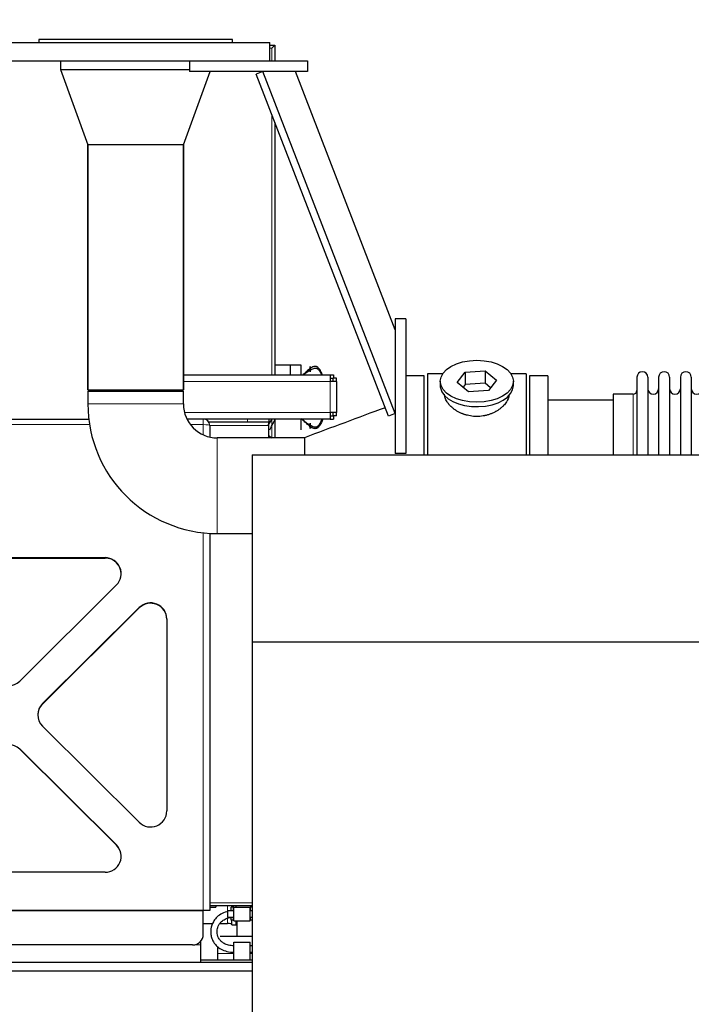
# Model space of a CAD drawing. Header units: inches. Extents: x 0 to 29700, y -16 to 21000.
# Tile 172 of 186: x 22512 to 23137, y 18195 to 19111. Entities that reach past the tile are written whole.
import ezdxf

# ---------------------------------------------------------------- set-up
doc = ezdxf.new("R2010")
doc.units = ezdxf.units.IN
doc.layers.add('254', color=7, linetype='Continuous', true_color=0xffffff)
doc.styles.add('latin_extended', font='simplex.shx')
doc.dimstyles.get("Standard").update_dxf_attribs({"dimtxt": 0.18, "dimasz": 0.18, "dimexe": 0.18, "dimexo": 0.0625, "dimgap": 0.09, "dimtad": 0, "dimtih": 1, "dimtoh": 1, "dimdec": 4, "dimzin": 0, "dimdsep": 46, "dimtxsty": 'Standard', "dimcen": 0.09, "dimadec": 0, "dimazin": 0, "dimtfac": 1, "dimtdec": 4, "dimtofl": 0, "dimtmove": 0, "dimatfit": 3, "dimfxl": 1, "dimtolj": 1, "dimtzin": 0, "dimarcsym": 0})

# ---------------------------------------------------------------- blocks, each defined once
blk = doc.blocks.new('_U5')
at = {"layer": '254', "color": 3, "linetype": 'Continuous', "lineweight": 13, "transparency": 16777216}
for p, q in [((18208.08, 16343.43), (18208.08, 19809.13)), ((28145.59, 18813.49), (28145.59, 19809.13)), ((18383.08, 19759.13), (27970.59, 19759.13))]:
    blk.add_line(p, q, dxfattribs=at)
at = {"layer": '254', "color": 3, "transparency": 16777216}
for points in [[(18383.08, 19788.3), (18383.08, 19729.97), (18208.08, 19759.13)], [(27970.59, 19729.97), (27970.59, 19788.3), (28145.59, 19759.13)]]:
    blk.add_solid(points, dxfattribs=at)
at = {"layer": 'Defpoints', "color": 0, "transparency": 16777216}
for p in [(28145.59, 19759.13), (28145.59, 18763.49), (18208.08, 16293.43)]:
    blk.add_point(p, dxfattribs=at)
at = {"layer": '254', "color": 2, "lineweight": 13, "transparency": 16777216, "insert": (22868.5, 20021.63), "char_height": 175, "attachment_point": 1, "style": 'latin_extended'}
blk.add_mtext('\\A1;9938', dxfattribs=at)

msp = doc.modelspace()

# ---------------------------------------------------------------- linework, layer by layer
at = {"layer": '254', "color": 2, "linetype": 'Continuous', "lineweight": 25}
for p, q in [((22494.584, 19089.633), (22744.584, 19089.633)), ((22529.584, 19092.633), (22529.584, 19089.633)), ((22709.584, 19092.633), (22529.584, 19092.633)), ((22709.584, 19089.633), (22709.584, 19092.633)), ((22744.584, 19072.633), (22744.584, 19089.633)), ((22744.584, 19087.133), (22749.084, 19087.133)), ((22746.284, 19084.333), (22749.084, 19087.133)), ((22749.084, 19087.133), (22749.084, 19072.633)), ((22494.584, 19072.633), (22694.588, 19072.633)), ((22549.584, 19072.633), (22549.584, 19064.633)), ((22669.584, 19072.633), (22669.584, 19062.633)), ((22694.585, 19072.633), (22779.584, 19072.633)), ((22779.584, 19072.633), (22779.584, 19062.633)), ((22549.584, 19064.633), (22575.062, 18994.633)), ((22549.584, 19064.633), (22669.584, 19064.633)), ((22549.584, 19064.633), (22669.584, 19064.633)), ((22664.106, 18994.633), (22688.856, 19062.633)), ((22779.584, 19062.633), (22669.584, 19062.633)), ((22738.054, 19062.633), (22731.728, 19060.185)), ((22861.084, 18744.691), (22738.054, 19062.633)), ((22861.083, 18822.635), (22768.215, 19062.631)), ((22854.757, 18742.243), (22731.728, 19060.185)), ((22749.084, 19015.321), (22749.084, 18780.633)), ((22619.584, 18994.633), (22575.062, 18994.633)), ((22575.134, 18766.633), (22575.134, 18994.633)), ((22575.134, 18994.633), (22575.134, 18766.633)), ((22664.106, 18994.633), (22619.584, 18994.633)), ((22664.034, 18994.633), (22664.034, 18766.633)), ((22664.034, 18766.633), (22664.034, 18994.633)), ((22871.084, 18832.633), (22861.084, 18832.633)), ((22861.084, 18832.633), (22861.084, 18707.633)), ((22871.084, 18832.633), (22871.084, 18707.633)), ((22763.584, 18789.633), (22749.084, 18789.633)), ((22763.584, 18789.633), (22763.584, 18789.833)), ((22773.584, 18789.833), (22763.584, 18789.833)), ((22763.584, 18780.633), (22763.584, 18789.633)), ((22773.584, 18780.633), (22773.584, 18789.833)), ((22664.034, 18780.633), (22800.584, 18780.633)), ((22800.584, 18780.633), (22803.582, 18780.633)), ((22800.584, 18780.633), (22800.584, 18774.633)), ((22803.534, 18774.633), (22803.534, 18777.631)), ((22803.582, 18780.633), (22803.582, 18777.633)), ((22806.584, 18774.633), (22806.584, 18777.631)), ((22888.084, 18779.633), (22871.084, 18779.633)), ((22888.084, 18706.398), (22888.084, 18779.633)), ((22905.304, 18781.633), (22891.084, 18781.633)), ((22891.084, 18781.633), (22891.084, 18706.4)), ((22918.693, 18773.693), (22926.364, 18783.333)), ((22926.364, 18783.333), (22944.756, 18784.343)), ((22926.364, 18783.333), (22926.364, 18771.865)), ((22944.756, 18784.343), (22944.756, 18772.875)), ((22944.756, 18784.343), (22955.475, 18775.712)), ((22983.084, 18781.633), (22968.864, 18781.633)), ((22983.084, 18781.633), (22983.084, 18706.4)), ((23003.084, 18779.633), (22986.084, 18779.633)), ((22986.084, 18779.633), (22986.084, 18706.388)), ((23003.084, 18779.633), (23003.084, 18706.388)), ((23086.084, 18778.533), (23086.084, 18706.392)), ((23096.284, 18778.533), (23096.284, 18706.392)), ((23106.284, 18778.533), (23106.284, 18706.392)), ((23116.484, 18778.533), (23116.484, 18706.392)), ((23126.484, 18778.533), (23126.484, 18706.392)), ((23136.684, 18778.533), (23136.684, 18706.392)), ((22806.584, 18774.633), (22800.584, 18774.633)), ((22806.584, 18774.633), (22806.584, 18745.633)), ((22903.084, 18774.703), (22903.084, 18770.607)), ((22929.413, 18765.062), (22918.693, 18773.693)), ((22926.364, 18771.865), (22924.255, 18769.215)), ((22944.756, 18772.875), (22926.364, 18771.865)), ((22949.913, 18768.722), (22944.756, 18772.875)), ((22955.475, 18775.712), (22947.804, 18766.072)), ((22971.084, 18770.607), (22971.084, 18774.703)), ((22971.084, 18770.607), (22971.084, 18770.608)), ((22575.134, 18766.633), (22664.034, 18766.633)), ((22575.134, 18765.633), (22575.134, 18753.633)), ((22575.134, 18765.633), (22619.584, 18765.633)), ((22600.584, 18766.633), (22600.584, 18765.633)), ((22619.584, 18765.633), (22664.034, 18765.633)), ((22664.034, 18753.633), (22664.034, 18765.633)), ((22947.804, 18766.072), (22929.413, 18765.062)), ((23082.584, 18762.783), (23064.084, 18762.783)), ((23064.084, 18762.783), (23064.084, 18706.39)), ((23064.09, 18757.133), (23003.084, 18757.133)), ((22806.584, 18745.633), (22800.584, 18745.633)), ((22800.584, 18745.633), (22800.584, 18739.633)), ((22803.534, 18742.635), (22803.534, 18745.633)), ((22803.582, 18742.633), (22803.582, 18739.633)), ((22806.584, 18742.635), (22806.584, 18745.633)), ((22861.084, 18744.691), (22854.757, 18742.243)), ((22397.584, 18739.633), (22575.948, 18739.633)), ((22723.584, 18736.633), (22687.78, 18736.633)), ((22688.584, 18733.633), (22688.584, 18722.866)), ((22743.584, 18736.633), (22723.584, 18736.633)), ((22743.584, 18739.633), (22743.584, 18736.633)), ((22743.584, 18733.633), (22743.584, 18736.633)), ((22743.584, 18722.083), (22743.584, 18733.633)), ((22749.084, 18739.621), (22749.084, 18722.083)), ((22773.584, 18729.433), (22773.584, 18739.633)), ((22800.584, 18739.633), (22803.582, 18739.633)), ((22776.694, 18722.083), (22695.584, 18722.083)), ((22743.584, 18724.258), (22746.124, 18722.104)), ((22746.124, 18722.104), (22746.124, 18722.083)), ((22776.694, 18722.264), (22776.694, 18706.394)), ((22728.084, 18706.395), (22728.084, 18532.425)), ((22728.084, 18706.395), (26722.584, 18706.395)), ((22871.084, 18707.633), (22861.084, 18707.633)), ((22688.584, 18633.384), (22688.584, 18282.633)), ((22695.584, 18633.183), (22728.085, 18633.183)), ((22411.01, 18610.739), (22591.158, 18610.739)), ((22411.01, 18610.349), (22591.158, 18610.349)), ((22601.764, 18585.351), (22511.691, 18496.043)), ((22532.904, 18475.011), (22622.977, 18564.318)), ((22532.904, 18474.62), (22622.977, 18563.927)), ((22648.584, 18553.802), (22648.584, 18375.187)), ((22728.084, 18532.425), (26722.584, 18532.425)), ((22728.084, 18532.425), (22728.084, 18151.685)), ((22622.977, 18364.671), (22532.904, 18453.978)), ((22511.691, 18432.945), (22601.764, 18343.638)), ((22511.691, 18432.555), (22601.764, 18343.248)), ((22591.158, 18318.249), (22411.01, 18318.249)), ((22682.584, 18282.633), (22319.584, 18282.633)), ((22682.584, 18282.241), (22682.584, 18282.633)), ((22688.584, 18282.633), (22682.584, 18282.633)), ((22728.084, 18287.133), (22688.584, 18287.133)), ((22688.584, 18285.633), (22694.084, 18285.633)), ((22694.084, 18287.133), (22694.084, 18285.633)), ((22710.584, 18285.633), (22708.584, 18285.633)), ((22708.584, 18282.383), (22708.584, 18285.633)), ((22709.084, 18285.633), (22709.084, 18287.133)), ((22711.084, 18285.633), (22710.584, 18285.633)), ((22710.584, 18282.383), (22710.584, 18285.633)), ((22711.084, 18285.633), (22726.084, 18285.633)), ((22711.084, 18273.133), (22711.084, 18285.633)), ((22713.084, 18285.633), (22713.084, 18287.133)), ((22726.584, 18285.633), (22726.084, 18285.633)), ((22726.084, 18273.133), (22726.084, 18285.633)), ((22728.084, 18285.633), (22726.584, 18285.633)), ((22726.584, 18282.383), (22726.584, 18285.633)), ((22727.084, 18285.633), (22727.084, 18287.133)), ((22682.584, 18260.633), (22682.584, 18282.241)), ((22711.084, 18282.383), (22705.084, 18282.383)), ((22705.084, 18282.383), (22705.084, 18276.383)), ((22705.084, 18276.383), (22711.084, 18276.383)), ((22708.584, 18273.633), (22708.584, 18276.383)), ((22710.584, 18273.633), (22708.584, 18273.633)), ((22709.084, 18269.2), (22709.084, 18273.634)), ((22710.584, 18273.633), (22710.584, 18276.383)), ((22711.084, 18273.633), (22710.584, 18273.633)), ((22726.584, 18273.633), (22726.084, 18273.633)), ((22726.584, 18273.633), (22726.584, 18276.383)), ((22728.084, 18273.633), (22726.584, 18273.633)), ((22682.58, 18270.589), (22691.367, 18270.589)), ((22698.361, 18270.589), (22705.084, 18270.589)), ((22709.084, 18269.2), (22713.084, 18269.2)), ((22711.084, 18273.133), (22726.084, 18273.133)), ((22713.084, 18272.045), (22713.084, 18273.133)), ((22713.084, 18269.2), (22713.084, 18272.045)), ((22713.084, 18272.045), (22714.084, 18272.045)), ((22714.084, 18258.633), (22714.084, 18273.133)), ((22728.084, 18258.633), (22698.183, 18258.633)), ((22672.584, 18250.633), (22329.584, 18250.633)), ((22680.084, 18254.019), (22680.084, 18250.633)), ((22680.084, 18250.633), (22680.084, 18234.633)), ((22696.084, 18242.633), (22696.084, 18248.904)), ((22711.084, 18253.133), (22726.084, 18253.133)), ((22711.084, 18236.634), (22711.084, 18253.133)), ((22726.084, 18236.634), (22726.084, 18253.133)), ((22680.077, 18236.634), (22728.083, 18236.634)), ((22680.079, 18236.676), (22696.08, 18236.676)), ((22696.084, 18236.677), (22696.084, 18242.633)), ((22282.084, 18234.633), (22728.081, 18234.633)), ((22282.084, 18226.633), (22728.081, 18226.633))]:
    msp.add_line(p, q, dxfattribs=at)
at = {"layer": '254', "color": 110, "linetype": 'Continuous', "lineweight": 13}
for p, q in [((22746.284, 19084.333), (22744.577, 19084.333)), ((22746.284, 19072.628), (22746.284, 19084.333)), ((22746.284, 18780.624), (22746.284, 19022.556)), ((22800.584, 18774.633), (22664.034, 18774.633)), ((22800.584, 18745.633), (22800.584, 18774.633)), ((23082.584, 18762.783), (23082.584, 18706.39)), ((22664.034, 18753.633), (22575.134, 18753.633)), ((22665.065, 18745.633), (22800.584, 18745.633)), ((22576.673, 18734.414), (22319.584, 18734.414)), ((22682.584, 18734.414), (22670.56, 18734.414)), ((22682.584, 18724.884), (22682.584, 18734.414)), ((22743.584, 18733.633), (22688.582, 18733.633)), ((22723.584, 18736.633), (22723.584, 18739.633)), ((22746.284, 18722.074), (22746.284, 18739.626)), ((22695.584, 18722.083), (22695.584, 18677.633)), ((22695.584, 18677.633), (22695.584, 18633.183)), ((22682.584, 18282.633), (22682.584, 18633.886)), ((22591.158, 18610.739), (22591.158, 18610.349)), ((22622.977, 18564.318), (22622.977, 18563.927)), ((22532.904, 18475.011), (22532.904, 18474.62)), ((22601.764, 18343.638), (22601.764, 18343.248)), ((22688.578, 18289.933), (22728.084, 18289.933)), ((22705.084, 18287.135), (22705.084, 18282.386)), ((22682.584, 18282.241), (22319.584, 18282.241)), ((22705.084, 18275.37), (22705.084, 18270.589)), ((22680.084, 18250.633), (22672.584, 18250.633)), ((22711.084, 18242.633), (22696.084, 18242.633)), ((22728.084, 18242.633), (22726.084, 18242.633))]:
    msp.add_line(p, q, dxfattribs=at)
at = {"layer": '254', "color": 2, "linetype": 'Continuous', "lineweight": 25}
for centre, radius, start, end in [((23091.184, 18778.533), 5.1, 0, 180), ((23111.384, 18778.533), 5.1, 0, 180), ((23131.584, 18778.533), 5.1, 0, 180), ((23101.284, 18767.783), 5, 180, 0), ((23121.484, 18767.783), 5, 180, 0), ((23141.684, 18767.783), 5, 180, 0), ((23082.584, 18766.283), 3.5, 270, 0), ((22695.584, 18753.633), 120.45, 180, 270), ((22695.584, 18753.633), 31.55, 180, 270), ((22682.584, 18733.633), 6, 0, 90), ((22672.584, 18260.633), 10, 270, 0)]:
    msp.add_arc(centre, radius, start, end, dxfattribs=at)
msp.add_ellipse((22937.084, 18774.703), major_axis=(34, 0), ratio=0.5735764, dxfattribs=at)
for centre, major_axis, ratio, start_param, end_param in [((22937.084, 18770.607), (34, 0), 0.5735764, 3.1415682, 3.236994), ((22937.084, 18770.607), (34, 0), 0.5735764, 3.236994, 6.2831853), ((22591.158, 18595.867), (15, 0), 0.9914912, 5.4977871, 7.8539816), ((22591.158, 18595.476), (15, 0), 0.9914912, 0.0000245, 1.5707963), ((22633.584, 18553.802), (15, 0), 0.9914912, 0, 2.3561945), ((22633.584, 18553.411), (15, 0), 0.9914912, 0, 2.3561945), ((22501.084, 18506.56), (15, 0), 0.9914912, 3.9269908, 5.4977871), ((22543.51, 18464.494), (15, 0), 0.9914912, 2.3561945, 3.9269908), ((22543.51, 18464.104), (15, 0), 0.9914912, 2.3561945, 3.1415927), ((22501.084, 18422.038), (15, 0), 0.9914912, 0.7853982, 2.3561945), ((22633.584, 18375.187), (15, 0), 0.9914912, 3.9269908, 6.2831853), ((22591.158, 18333.122), (15, 0), 0.9914912, 4.712389, 7.0685835), ((22591.158, 18332.731), (15, 0), 0.9914912, 6.2831608, 7.0685835), ((22705.084, 18269.894), (4, 0), 0.1736482, 0, 1.5707963)]:
    msp.add_ellipse(centre, major_axis=major_axis, ratio=ratio, start_param=start_param, end_param=end_param, dxfattribs=at)
at = {"layer": '254', "color": 110, "linetype": 'Continuous', "lineweight": 13}
msp.add_ellipse((22682.584, 18733.633), major_axis=(-6, 0), ratio=0.1301739, start_param=3.1415927, end_param=4.712389, dxfattribs=at)
at = {"layer": '254', "color": 2, "linetype": 'Continuous', "lineweight": 25}
for points, degree, knots in [([(22782.084, 18786.714), (22781.511, 18786.271), (22780.382, 18785.327), (22778.742, 18783.862), (22777.142, 18782.402), (22775.985, 18781.331), (22775.359, 18780.744), (22775.248, 18780.639)], 3, [0, 0, 0, 0, 0.2371003, 0.4742005, 0.7113008, 0.9484011, 1, 1, 1, 1]), ([(22793.463, 18780.666), (22793.254, 18781.136), (22792.798, 18782.14), (22792.064, 18783.666), (22791.216, 18785.225), (22790.381, 18786.46), (22789.669, 18787.227), (22789.216, 18787.625), (22788.847, 18787.897), (22788.441, 18788.136), (22787.852, 18788.391), (22787.063, 18788.575), (22786.15, 18788.538), (22784.981, 18788.305), (22783.588, 18787.725), (22782.575, 18787.068), (22782.084, 18786.714)], 3, [0, 0, 0, 0, 0.0987693, 0.2114231, 0.3240769, 0.4367308, 0.4930577, 0.5212212, 0.5493846, 0.5775481, 0.6057115, 0.6620385, 0.7183654, 0.7746923, 0.8873462, 1, 1, 1, 1]), ([(22782.084, 18786.714), (22782.084, 18786.89), (22782.084, 18787.2), (22782.084, 18787.484), (22782.084, 18787.735), (22782.084, 18787.958), (22782.084, 18788.129), (22782.084, 18788.269), (22782.084, 18788.369), (22782.084, 18788.395), (22782.084, 18788.342), (22782.084, 18788.255), (22782.084, 18788.136), (22782.084, 18787.924), (22782.084, 18787.626), (22782.084, 18787.285), (22782.084, 18786.987), (22782.084, 18786.684), (22782.084, 18786.315), (22782.084, 18785.951), (22782.084, 18785.603), (22782.084, 18785.329), (22782.084, 18785.196)], 5, [0, 0, 0, 0, 0, 0, 0.1360851, 0.25, 0.25, 0.25, 0.2708653, 0.3748173, 0.4789488, 0.5, 0.5, 0.5, 0.5828898, 0.6871801, 0.75, 0.75, 0.75, 0.7916704, 0.8957455, 1, 1, 1, 1, 1, 1]), ([(22782.084, 18785.196), (22782.59, 18785.505), (22783.635, 18786.092), (22785.096, 18786.643), (22786.33, 18786.894), (22787.287, 18786.967), (22788.093, 18786.794), (22788.686, 18786.515), (22789.088, 18786.229), (22789.45, 18785.898), (22789.891, 18785.422), (22790.584, 18784.541), (22791.397, 18783.208), (22792.1, 18781.812), (22792.492, 18780.951), (22792.63, 18780.64)], 3, [0, 0, 0, 0, 0.1322096, 0.2644191, 0.3305239, 0.3966287, 0.4627334, 0.4957858, 0.5288382, 0.5618906, 0.594943, 0.6610478, 0.7932573, 0.9254669, 1, 1, 1, 1]), ([(22782.084, 18785.196), (22782.084, 18785.018), (22782.084, 18784.713), (22782.084, 18784.437), (22782.084, 18784.194), (22782.084, 18783.946), (22782.084, 18783.76), (22782.084, 18783.618), (22782.084, 18783.533), (22782.084, 18783.525), (22782.084, 18783.58), (22782.084, 18783.648), (22782.084, 18783.712), (22782.084, 18783.874), (22782.084, 18784.144), (22782.084, 18784.456), (22782.084, 18784.718), (22782.084, 18785.019), (22782.084, 18785.323), (22782.084, 18785.691), (22782.084, 18786.052), (22782.084, 18786.396), (22782.084, 18786.624), (22782.084, 18786.714)], 5, [0, 0, 0, 0, 0, 0, 0.1404182, 0.25, 0.25, 0.25, 0.3061889, 0.4101882, 0.5, 0.5, 0.5, 0.5143157, 0.5651452, 0.6182864, 0.7226815, 0.75, 0.75, 0.75, 0.8267229, 0.9303577, 1, 1, 1, 1, 1, 1]), ([(22775.858, 18780.773), (22775.982, 18780.88), (22776.714, 18781.506), (22778.083, 18782.6), (22780.001, 18783.983), (22781.355, 18784.82), (22782.084, 18785.196)], 3, [0, 0, 0, 0, 0.0639991, 0.3759994, 0.6879997, 1, 1, 1, 1]), ([(22967.084, 18762.825), (22967.084, 18762.808), (22967.084, 18762.79), (22967.081, 18762.201), (22967.028, 18761.622), (22966.828, 18760.453), (22966.681, 18759.861), (22966.29, 18758.667), (22966.048, 18758.064), (22965.72, 18757.38), (22965.683, 18757.303), (22965.607, 18757.151), (22965.569, 18757.075), (22965.45, 18756.846), (22965.369, 18756.693), (22965.116, 18756.237), (22964.936, 18755.935), (22964.367, 18755.031), (22963.945, 18754.434), (22963.017, 18753.254), (22962.512, 18752.671), (22961.69, 18751.809), (22961.406, 18751.523), (22961.037, 18751.169), (22960.962, 18751.099), (22960.812, 18750.958), (22960.586, 18750.748), (22960.355, 18750.541), (22959.574, 18749.855), (22958.917, 18749.325), (22957.537, 18748.304), (22956.815, 18747.813), (22955.682, 18747.109), (22955.296, 18746.879), (22954.705, 18746.544), (22954.406, 18746.378), (22954.103, 18746.215), (22953.899, 18746.108), (22953.797, 18746.054), (22952.873, 18745.578), (22952.031, 18745.184), (22950.307, 18744.461), (22949.424, 18744.13), (22947.619, 18743.534), (22946.696, 18743.269), (22945.515, 18742.981), (22945.159, 18742.898), (22944.8, 18742.819), (22944.56, 18742.768), (22944.44, 18742.744), (22943.837, 18742.622), (22943.354, 18742.535), (22941.902, 18742.302), (22940.929, 18742.186), (22938.976, 18742.032), (22937.995, 18741.994), (22936.517, 18741.997), (22936.023, 18742.008), (22935.281, 18742.04), (22934.971, 18742.056), (22934.661, 18742.077), (22934.537, 18742.085), (22934.475, 18742.089), (22934.289, 18742.103), (22934.165, 18742.113), (22933.053, 18742.206), (22932.078, 18742.327), (22930.152, 18742.646), (22929.202, 18742.843), (22927.328, 18743.309), (22926.403, 18743.578), (22925.377, 18743.922), (22925.263, 18743.961), (22925.036, 18744.04), (22924.923, 18744.079), (22924.585, 18744.2), (22924.361, 18744.283), (22923.695, 18744.536), (22923.258, 18744.712), (22921.966, 18745.262), (22921.132, 18745.657), (22919.516, 18746.501), (22918.734, 18746.95), (22917.79, 18747.543), (22917.509, 18747.724), (22917.232, 18747.908), (22917.048, 18748.031), (22916.956, 18748.093), (22916.502, 18748.405), (22916.148, 18748.659), (22915.113, 18749.433), (22914.462, 18749.965), (22913.231, 18751.059), (22912.653, 18751.62), (22911.841, 18752.481), (22911.58, 18752.771), (22911.202, 18753.211), (22911.017, 18753.433), (22910.837, 18753.656), (22910.718, 18753.805), (22910.659, 18753.88), (22910.137, 18754.552), (22909.72, 18755.152), (22908.974, 18756.354), (22908.646, 18756.955), (22908.081, 18758.159), (22907.843, 18758.76), (22907.604, 18759.512), (22907.536, 18759.737), (22907.475, 18759.962), (22907.436, 18760.112), (22907.417, 18760.187), (22907.328, 18760.561), (22907.268, 18760.857), (22907.13, 18761.718), (22907.084, 18762.276), (22907.084, 18762.822)], 3, [0, 0, 0, 0, 0.0009687, 0.0009687, 0.0322177, 0.0322177, 0.0634668, 0.0634668, 0.0947158, 0.0947158, 0.0986219, 0.0986219, 0.102528, 0.102528, 0.1103403, 0.1103403, 0.1259648, 0.1259648, 0.1572138, 0.1572138, 0.1884629, 0.1884629, 0.2040874, 0.2040874, 0.2079935, 0.2079935, 0.2118996, 0.2197119, 0.2197119, 0.2509609, 0.2509609, 0.2822099, 0.2822099, 0.2978344, 0.2978344, 0.3056467, 0.3095528, 0.3095528, 0.313459, 0.313459, 0.344708, 0.344708, 0.375957, 0.375957, 0.407206, 0.407206, 0.4150183, 0.4189244, 0.4189244, 0.4228305, 0.4228305, 0.438455, 0.438455, 0.4697041, 0.4697041, 0.5009531, 0.5009531, 0.5165776, 0.5165776, 0.5243899, 0.5263429, 0.5263429, 0.528296, 0.528296, 0.5322021, 0.5322021, 0.5634511, 0.5634511, 0.5947002, 0.5947002, 0.6259492, 0.6259492, 0.6298553, 0.6298553, 0.6337614, 0.6337614, 0.6415737, 0.6415737, 0.6571982, 0.6571982, 0.6884472, 0.6884472, 0.7196963, 0.7196963, 0.7275085, 0.7314146, 0.7314146, 0.7353208, 0.7353208, 0.7509453, 0.7509453, 0.7821943, 0.7821943, 0.8134433, 0.8134433, 0.8290678, 0.8290678, 0.8368801, 0.8407862, 0.8407862, 0.8446924, 0.8446924, 0.8759414, 0.8759414, 0.9071904, 0.9071904, 0.9384394, 0.9384394, 0.9462517, 0.9501578, 0.9501578, 0.9540639, 0.9540639, 0.9696884, 0.9696884, 1, 1, 1, 1]), ([(22782.084, 18732.494), (22781.511, 18732.937), (22780.382, 18733.881), (22778.742, 18735.345), (22777.142, 18736.806), (22775.577, 18738.255), (22774.365, 18739.398), (22773.672, 18740.069), (22773.482, 18740.254)], 3, [0, 0, 0, 0, 0.1859125, 0.371825, 0.5577374, 0.7436499, 0.9295624, 1, 1, 1, 1]), ([(22746.279, 18739.151), (22746.112, 18738.933), (22745.531, 18738.165), (22744.552, 18736.782), (22743.526, 18735.203), (22742.902, 18734.191), (22742.671, 18733.809)], 3, [0, 0, 0, 0, 0.1349931, 0.4686184, 0.8022436, 1, 1, 1, 1]), ([(22744.426, 18729.514), (22744.873, 18730.413), (22745.88, 18732.447), (22747.153, 18735.02), (22748.263, 18737.249), (22748.812, 18738.357), (22749.084, 18738.908)], 3, [0, 0, 0, 0, 0.282262, 0.6416027, 0.821273, 1, 1, 1, 1]), ([(22774.548, 18739.62), (22775.097, 18739.101), (22776.257, 18738.066), (22778.083, 18736.608), (22780.001, 18735.225), (22781.355, 18734.387), (22782.084, 18734.011)], 3, [0, 0, 0, 0, 0.2385545, 0.4923697, 0.7461848, 1, 1, 1, 1]), ([(22782.084, 18734.011), (22782.59, 18733.703), (22783.635, 18733.116), (22785.096, 18732.565), (22786.33, 18732.314), (22787.287, 18732.241), (22788.093, 18732.414), (22788.686, 18732.693), (22789.088, 18732.979), (22789.45, 18733.309), (22789.891, 18733.786), (22790.584, 18734.667), (22791.397, 18735.999), (22792.22, 18737.634), (22792.756, 18738.847), (22793.038, 18739.511), (22793.084, 18739.621)], 3, [0, 0, 0, 0, 0.1219773, 0.2439545, 0.3049431, 0.3659318, 0.4269204, 0.4574147, 0.487909, 0.5184033, 0.5488976, 0.6098863, 0.7318635, 0.8538408, 0.975818, 1, 1, 1, 1]), ([(22793.916, 18739.585), (22793.796, 18739.303), (22793.44, 18738.483), (22792.83, 18737.133), (22792.064, 18735.542), (22791.216, 18733.983), (22790.381, 18732.748), (22789.669, 18731.981), (22789.216, 18731.583), (22788.847, 18731.311), (22788.441, 18731.071), (22787.852, 18730.817), (22787.063, 18730.633), (22786.15, 18730.669), (22784.981, 18730.903), (22783.588, 18731.483), (22782.575, 18732.14), (22782.084, 18732.494)], 3, [0, 0, 0, 0, 0.0548452, 0.1598624, 0.2648796, 0.3698968, 0.474914, 0.5274226, 0.5536769, 0.5799312, 0.6061855, 0.6324398, 0.6849484, 0.737457, 0.7899656, 0.8949828, 1, 1, 1, 1]), ([(22782.084, 18734.011), (22782.084, 18734.19), (22782.084, 18734.494), (22782.084, 18734.771), (22782.084, 18735.014), (22782.084, 18735.262), (22782.084, 18735.424), (22782.084, 18735.498), (22782.084, 18735.558), (22782.084, 18735.615), (22782.084, 18735.662), (22782.084, 18735.674), (22782.084, 18735.664), (22782.084, 18735.627), (22782.084, 18735.561), (22782.084, 18735.528), (22782.084, 18735.488), (22782.084, 18735.44), (22782.084, 18735.355), (22782.084, 18735.299), (22782.084, 18735.237), (22782.084, 18735.171), (22782.084, 18734.992), (22782.084, 18734.827), (22782.084, 18734.657), (22782.084, 18734.48), (22782.084, 18734.189), (22782.084, 18733.966), (22782.084, 18733.782), (22782.084, 18733.599), (22782.084, 18733.339), (22782.084, 18733.093), (22782.084, 18732.918), (22782.084, 18732.748), (22782.084, 18732.583), (22782.084, 18732.494)], 5, [0, 0, 0, 0, 0, 0, 0.1404182, 0.25, 0.25, 0.25, 0.3061889, 0.375, 0.375, 0.375, 0.4101882, 0.5, 0.5, 0.5, 0.5143157, 0.5625, 0.5625, 0.5625, 0.5651452, 0.6182864, 0.625, 0.625, 0.625, 0.7226815, 0.75, 0.75, 0.75, 0.8267229, 0.875, 0.875, 0.875, 0.9303577, 1, 1, 1, 1, 1, 1]), ([(22782.084, 18732.494), (22782.084, 18732.318), (22782.084, 18732.007), (22782.084, 18731.723), (22782.084, 18731.473), (22782.084, 18731.25), (22782.084, 18731.079), (22782.084, 18731.002), (22782.084, 18730.94), (22782.084, 18730.895), (22782.084, 18730.845), (22782.084, 18730.831), (22782.084, 18730.837), (22782.084, 18730.866), (22782.084, 18730.952), (22782.084, 18731.036), (22782.084, 18731.131), (22782.084, 18731.247), (22782.084, 18731.449), (22782.084, 18731.647), (22782.084, 18731.81), (22782.084, 18731.983), (22782.084, 18732.22), (22782.084, 18732.523), (22782.084, 18732.892), (22782.084, 18733.257), (22782.084, 18733.605), (22782.084, 18733.879), (22782.084, 18734.011)], 5, [0, 0, 0, 0, 0, 0, 0.1360851, 0.25, 0.25, 0.25, 0.2708653, 0.3748173, 0.375, 0.375, 0.375, 0.4789488, 0.5, 0.5, 0.5, 0.5828898, 0.625, 0.625, 0.625, 0.6871801, 0.75, 0.75, 0.75, 0.7916704, 0.8957455, 1, 1, 1, 1, 1, 1]), ([(22705.06, 18281.709), (22704.841, 18281.656), (22702.63, 18281.092), (22698.76, 18279.507), (22694.555, 18276.115), (22691.239, 18271.542), (22689.446, 18266.191), (22689.418, 18260.797), (22690.506, 18256.284), (22692.429, 18252.571), (22695.311, 18249.209), (22699.227, 18246.396), (22704.704, 18244.344), (22708.811, 18243.858), (22711.084, 18243.883)], 3, [0, 0, 0, 0, 0.0111394, 0.1129074, 0.2033613, 0.2823666, 0.4050493, 0.4967054, 0.5673837, 0.6500901, 0.7150765, 0.7957269, 0.8917844, 1, 1, 1, 1]), ([(22711.084, 18249.883), (22709.306, 18249.839), (22706.224, 18250.173), (22702.196, 18251.636), (22699.438, 18253.583), (22697.429, 18255.898), (22696.127, 18258.438), (22695.406, 18261.464), (22695.419, 18265.091), (22696.605, 18268.751), (22698.896, 18271.943), (22701.848, 18274.329), (22706.072, 18276.043), (22709.267, 18276.421), (22711.084, 18276.383)], 3, [0, 0, 0, 0, 0.1044752, 0.1902915, 0.2614524, 0.3186932, 0.3923459, 0.4556626, 0.539043, 0.6503107, 0.7211834, 0.8021285, 0.8937354, 1, 1, 1, 1])]:
    msp.add_open_spline(points, degree=degree, knots=knots, dxfattribs=at)
for points, degree in [([(22800.584, 18777.633), (22803.534, 18777.633)], 1), ([(22806.584, 18777.631), (22803.582, 18777.631)], 1), ([(22851.694, 18750.157), (22826.694, 18740.86), (22801.694, 18731.562), (22776.694, 18722.264)], 3), ([(22800.584, 18742.633), (22803.534, 18742.633)], 1), ([(22806.584, 18742.635), (22803.582, 18742.635)], 1), ([(22682.584, 18739.627), (22677.722, 18739.627), (22672.859, 18739.627), (22667.997, 18739.627)], 3), ([(22800.584, 18739.633), (22682.584, 18739.633)], 1), ([(22728.605, 18282.264), (22727.778, 18282.352), (22726.939, 18282.392), (22726.084, 18282.383)], 3), ([(22728.605, 18282.265), (22727.778, 18282.352), (22726.939, 18282.392), (22726.084, 18282.383)], 3), ([(22726.084, 18276.383), (22726.937, 18276.404), (22727.773, 18276.356), (22728.597, 18276.241)], 3), ([(22726.084, 18276.383), (22726.937, 18276.404), (22727.773, 18276.356), (22728.597, 18276.24)], 3), ([(22728.102, 18249.969), (22727.443, 18249.894), (22726.771, 18249.865), (22726.084, 18249.883)], 3), ([(22728.102, 18249.968), (22727.443, 18249.893), (22726.771, 18249.865), (22726.084, 18249.883)], 3), ([(22726.084, 18243.883), (22726.763, 18243.88), (22727.434, 18243.909), (22728.097, 18243.968)], 3)]:
    msp.add_open_spline(points, degree=degree, dxfattribs=at)
at = {"layer": '254', "color": 110, "linetype": 'Continuous', "lineweight": 13}
msp.add_open_spline([(22682.584, 18734.414), (22682.584, 18734.76), (22682.584, 18735.102), (22682.584, 18735.768), (22682.584, 18736.092), (22682.584, 18736.712), (22682.584, 18737.007), (22682.584, 18737.561), (22682.584, 18737.82), (22682.584, 18738.292), (22682.584, 18738.505), (22682.584, 18738.88), (22682.584, 18739.042), (22682.584, 18739.31), (22682.584, 18739.415), (22682.584, 18739.566), (22682.584, 18739.612), (22682.584, 18739.627)], degree=3, knots=[0, 0, 0, 0, 0.125, 0.125, 0.25, 0.25, 0.375, 0.375, 0.5, 0.5, 0.625, 0.625, 0.75, 0.75, 0.875, 0.875, 1, 1, 1, 1], dxfattribs=at)

# ---------------------------------------------------------------- dimensions: what is measured, and where the dimension line sits
at = {"layer": '254', "color": 2, "linetype": 'Continuous', "lineweight": 13}
dim = msp.add_linear_dim(base=(28145.59, 19759.133), p1=(18208.084, 16293.433), p2=(28145.59, 18763.493), dimstyle='Standard', override={"dimscale": 50, "dimtxt": 3.5, "dimasz": 3.5, "dimexe": 1, "dimexo": 1, "dimgap": 1.75, "dimtad": 1, "dimtih": 1, "dimtoh": 0, "dimdec": 0, "dimlfac": 1, "dimzin": 8, "dimdsep": 46, "dimlunit": 2, "dimtxsty": 'latin_extended', "dimsah": 1, "dimse1": 0, "dimse2": 0, "dimsd1": 0, "dimsd2": 0, "dimclrd": 3, "dimclre": 3, "dimclrt": 2, "dimtol": 0, "dimtm": -0.1, "dimtfac": 0.714286, "dimtdec": 3, "dimtofl": 1, "dimtmove": 0, "dimtzin": 8, "dimlwd": 13, "dimlwe": 13}, dxfattribs=at)
dim.commit()
dim.dimension.update_dxf_attribs({"geometry": '_U5', "text_midpoint": (23176.837, 19759.133), "dimtype": 160})

doc.saveas('drawing.dxf')
